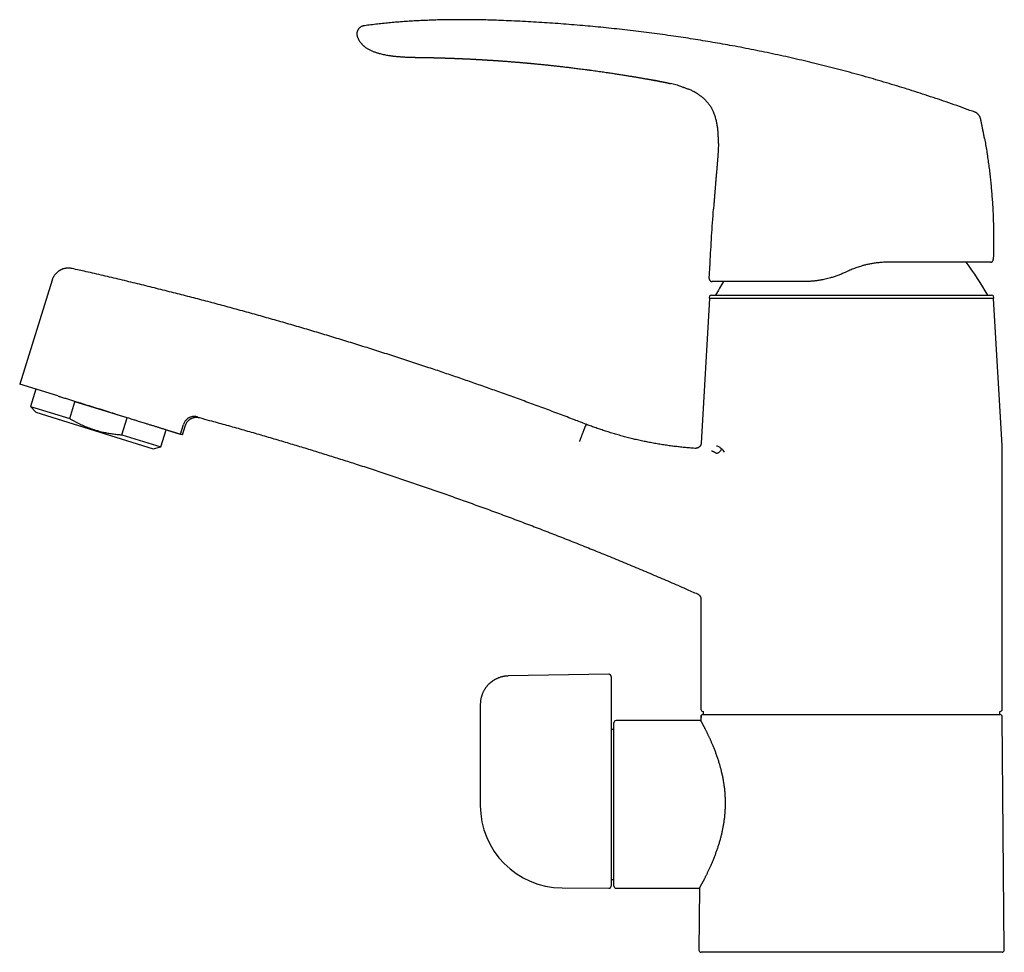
# Model space of a CAD drawing. Header units: millimetres. Extents: x 8 to 858, y 12 to 782.
# Tile 3 of 28: x 27 to 200, y 479 to 643. Entities that reach past the tile are written whole.
import ezdxf

# ---------------------------------------------------------------- set-up
doc = ezdxf.new("R2010")
doc.units = ezdxf.units.MM

msp = doc.modelspace()

# ---------------------------------------------------------------- linework, layer by layer
at = {"color": 7, "linetype": 'Continuous', "lineweight": 30}
for p, q in [((86.34, 640.17), (86.33, 640.17)), ((138.4, 632.62), (138.42, 632.62)), ((138.4, 632.62), (138.4, 632.62)), ((139.04, 632.5), (138.45, 632.61)), ((144.49, 631.06), (144.51, 631.05)), ((146.6, 629.89), (146.63, 629.87)), ((148.78, 627.34), (148.8, 627.31)), ((149.81, 621.47), (149.81, 621.47)), ((148.94, 609.92), (148.94, 609.92)), ((198.15, 601.09), (198.15, 601.09)), ((148.19, 597.74), (148.33, 600.41)), ((172.55, 599.02), (172.09, 598.8)), ((32.6, 597.42), (26.92, 579.17)), ((148.25, 594.21), (146.79, 568.81)), ((198.2, 594.21), (148.25, 594.21)), ((148.6, 594.8), (197.85, 594.8)), ((199.69, 568.37), (198.2, 594.21)), ((33.6, 577.09), (26.92, 579.17)), ((29.78, 578.28), (28.83, 575.24)), ((33.64, 577.08), (33.6, 577.09)), ((28.83, 575.24), (29.77, 574.23)), ((28.83, 575.24), (35.71, 573.1)), ((35.71, 573.1), (36.64, 576.07)), ((45.79, 573.22), (36.64, 576.07)), ((29.77, 574.23), (50.4, 567.8)), ((44.87, 570.25), (45.79, 573.22)), ((55.18, 570.37), (55.71, 572.08)), ((55.56, 570.25), (56.09, 571.94)), ((126.42, 571.74), (126.42, 571.75)), ((44.87, 570.25), (51.75, 568.11)), ((51.75, 568.11), (52.69, 571.14)), ((55.56, 570.25), (55.18, 570.37)), ((50.4, 567.8), (51.75, 568.11)), ((199.73, 522), (199.73, 567.22)), ((146.73, 541.35), (146.73, 522)), ((130.52, 528.14), (112.84, 527.84)), ((130.93, 527.74), (130.93, 525.72)), ((130.93, 525.72), (130.93, 521.36)), ((107.93, 522.84), (107.93, 512.47)), ((147.12, 521.6), (147.12, 521.05)), ((199.33, 521.05), (199.33, 521.6)), ((131.43, 490.9), (131.43, 519.6)), ((146.72, 520), (131.83, 520)), ((146.7, 520.75), (146.72, 520.65)), ((146.72, 520.65), (146.72, 520)), ((147.31, 521.05), (199.33, 521.05)), ((200.09, 479.65), (199.73, 520.65)), ((130.93, 519.07), (130.93, 490.9)), ((131.43, 518.45), (130.93, 518.45)), ((107.93, 505.26), (107.93, 505.07)), ((130.93, 492.05), (131.43, 492.05)), ((122.3, 490.57), (122.3, 490.57)), ((122.34, 490.57), (130.52, 490.5)), ((131.83, 490.5), (146.46, 490.5)), ((146.46, 490.5), (146.37, 479.65)), ((199.69, 479.25), (146.77, 479.25))]:
    msp.add_line(p, q, dxfattribs=at)
at = {"color": 7, "linetype": 'Continuous', "lineweight": 30, "flags": 128}
msp.add_lwpolyline([(107.93, 512.47), (107.93, 508.43), (107.93, 505.25)], dxfattribs=at)
at = {"color": 7, "linetype": 'Continuous', "lineweight": 30}
for centre, radius, start, end in [((153.59, 570.3), 50, 29.3337, 37.3032), ((192.86, 570.3), 50, 147.4423, 150.6663), ((148.6, 594.4), 0.4, 90, 207.8268), ((197.85, 594.4), 0.4, 332.1732, 90), ((179.73, 567.22), 20, 0, 3.3019), ((147.13, 522), 0.4, 180, 269.5022), ((199.33, 522), 0.4, 270.4978, 0), ((131.83, 519.6), 0.4, 90, 180), ((199.33, 520.65), 0.4, 0.5, 90), ((122.43, 505.07), 14.5, 180, 269.5), ((130.53, 490.9), 0.4, 269.5, 0), ((131.83, 490.9), 0.4, 180, 270), ((146.77, 479.65), 0.4, 179.5, 270), ((199.69, 479.65), 0.4, 270, 0.5)]:
    msp.add_arc(centre, radius, start, end, dxfattribs=at)
for points, knots in [([(194.96, 626.97), (194.34, 627.19), (193.12, 627.64), (191.27, 628.3), (189.42, 628.94), (187.58, 629.56), (185.74, 630.17), (183.91, 630.76), (182.09, 631.33), (180.27, 631.88), (178.44, 632.43), (176.59, 632.96), (174.73, 633.49), (172.86, 634), (171, 634.49), (169.13, 634.97), (167.26, 635.44), (165.39, 635.89), (163.52, 636.33), (161.65, 636.75), (159.78, 637.16), (157.9, 637.55), (156.02, 637.94), (154.14, 638.3), (152.31, 638.65), (150.54, 638.97), (148.81, 639.27), (147.08, 639.56), (145.35, 639.84), (143.62, 640.11), (141.83, 640.37), (139.99, 640.63), (138.1, 640.89), (136.21, 641.13), (134.31, 641.36), (132.43, 641.57), (130.55, 641.77), (128.68, 641.96), (126.81, 642.13), (124.93, 642.3), (123.03, 642.45), (121.12, 642.59), (119.2, 642.72), (117.29, 642.84), (115.37, 642.95), (113.44, 643.04), (111.66, 643.11), (110.01, 643.17), (108.5, 643.21), (106.99, 643.23), (105.49, 643.25), (104.08, 643.25), (102.79, 643.24), (101.61, 643.22), (100.42, 643.2), (99.24, 643.16), (98.06, 643.11), (96.87, 643.06), (95.69, 642.99), (94.51, 642.91), (93.33, 642.82), (92.16, 642.71), (91, 642.6), (89.85, 642.48), (88.69, 642.34), (87.92, 642.24), (87.54, 642.19)], [0, 0, 0, 0, 0.0179414, 0.0358465, 0.0537166, 0.0715533, 0.089358, 0.1068151, 0.124244, 0.1416461, 0.1590228, 0.1767293, 0.1944121, 0.2120726, 0.2297122, 0.2473322, 0.2649341, 0.2825191, 0.3000886, 0.317644, 0.3351865, 0.3527174, 0.3702381, 0.3877498, 0.4052537, 0.4212932, 0.4373282, 0.4533596, 0.4693884, 0.4854154, 0.5014416, 0.5188867, 0.536333, 0.5537815, 0.5712333, 0.5886895, 0.6058393, 0.6229953, 0.6401585, 0.6573298, 0.6748615, 0.6924045, 0.7099605, 0.72753, 0.7451113, 0.7627019, 0.7802997, 0.7940998, 0.8079014, 0.8217027, 0.8355023, 0.8492988, 0.8601361, 0.8709705, 0.8818016, 0.8926293, 0.9034534, 0.9142739, 0.9250908, 0.9359047, 0.9467162, 0.9575264, 0.9681431, 0.9787604, 0.989379, 1, 1, 1, 1]), ([(87.54, 642.19), (87.51, 642.19), (87.44, 642.18), (87.35, 642.16), (87.25, 642.14), (87.14, 642.1), (87.04, 642.06), (86.94, 642), (86.84, 641.93), (86.74, 641.86), (86.65, 641.78), (86.56, 641.69), (86.49, 641.59), (86.42, 641.49), (86.37, 641.39), (86.32, 641.28), (86.28, 641.17), (86.25, 641.06), (86.23, 640.95), (86.22, 640.84), (86.21, 640.73), (86.22, 640.62), (86.23, 640.51), (86.26, 640.4), (86.29, 640.28), (86.32, 640.21), (86.33, 640.17)], [0, 0, 0, 0, 0.035118, 0.071103, 0.108585, 0.147906, 0.189133, 0.232078, 0.276351, 0.321427, 0.366741, 0.411782, 0.456183, 0.499801, 0.542759, 0.585241, 0.627315, 0.668975, 0.710201, 0.751008, 0.791494, 0.831862, 0.872434, 0.913638, 0.955977, 1, 1, 1, 1]), ([(86.34, 640.17), (86.34, 640.16), (86.36, 640.09), (86.42, 639.98), (86.49, 639.82), (86.57, 639.68), (86.65, 639.54), (86.75, 639.39), (86.85, 639.25), (86.96, 639.12), (87.06, 639), (87.17, 638.89), (87.27, 638.78), (87.38, 638.68), (87.48, 638.59), (87.58, 638.51), (87.7, 638.42), (87.86, 638.31), (88.05, 638.18), (88.26, 638.05), (88.48, 637.94), (88.72, 637.82), (88.96, 637.72), (89.22, 637.62), (89.48, 637.52), (89.75, 637.44), (90.02, 637.35), (90.33, 637.27), (90.67, 637.19), (91.05, 637.11), (91.41, 637.04), (91.71, 636.99), (91.94, 636.95), (92.09, 636.93), (92.25, 636.91), (92.41, 636.88), (92.57, 636.86), (92.74, 636.84), (92.93, 636.82), (93.14, 636.8), (93.38, 636.78), (93.63, 636.76), (93.9, 636.74), (94.18, 636.72), (94.47, 636.7), (94.77, 636.68), (95.08, 636.67), (95.4, 636.66), (95.73, 636.65), (95.96, 636.64), (96.08, 636.64)], [0, 0, 0, 0, 0.0031345, 0.0192575, 0.0348311, 0.0498684, 0.0643769, 0.0810938, 0.0970559, 0.1122606, 0.1267032, 0.1403781, 0.1547754, 0.1681952, 0.1806316, 0.1920802, 0.20259, 0.2231603, 0.2443803, 0.2666803, 0.2897045, 0.3134694, 0.3379818, 0.3632368, 0.3887462, 0.4149071, 0.4409992, 0.4666609, 0.5025227, 0.5375671, 0.5718123, 0.6052679, 0.6200331, 0.6346399, 0.6490881, 0.6633774, 0.6779478, 0.6934984, 0.7100384, 0.7305854, 0.7524781, 0.7757152, 0.8002938, 0.8262106, 0.8534652, 0.8803884, 0.9085026, 0.9378087, 0.9683076, 1, 1, 1, 1]), ([(96.07, 636.64), (96.07, 636.64), (96.07, 636.64), (96.09, 636.64), (96.12, 636.64), (96.16, 636.64), (96.22, 636.64), (96.28, 636.64), (96.36, 636.64), (96.44, 636.63), (96.54, 636.63), (96.65, 636.63), (96.76, 636.63), (96.89, 636.63), (97.03, 636.63), (97.17, 636.63), (97.33, 636.62), (97.5, 636.62), (97.67, 636.62), (97.85, 636.61), (98.04, 636.61), (98.23, 636.61), (98.41, 636.6), (98.53, 636.6), (98.58, 636.6)], [0, 0, 0, 0, 0.046363, 0.092623, 0.138898, 0.185305, 0.231959, 0.278974, 0.325845, 0.372309, 0.418478, 0.464469, 0.5104, 0.556389, 0.601991, 0.647521, 0.693107, 0.738877, 0.784957, 0.831469, 0.876801, 0.922303, 0.968074, 1, 1, 1, 1]), ([(96.07, 636.64), (96.07, 636.64), (96.07, 636.64), (96.07, 636.64), (96.07, 636.64), (96.07, 636.64), (96.07, 636.64), (96.07, 636.64)], [0, 0, 0, 0, 0.09977, 0.218977, 0.338276, 0.904801, 1, 1, 1, 1]), ([(98.57, 636.6), (98.58, 636.6), (98.61, 636.6), (98.65, 636.6), (98.68, 636.6), (98.71, 636.6), (98.73, 636.6), (98.76, 636.6), (98.79, 636.6), (98.83, 636.59), (98.88, 636.59), (98.92, 636.59), (98.97, 636.59), (99.02, 636.59), (99.07, 636.59), (99.12, 636.59), (99.17, 636.59), (99.23, 636.59), (99.29, 636.58), (99.36, 636.58), (99.43, 636.58), (99.5, 636.58), (99.58, 636.58), (99.65, 636.58), (99.73, 636.57), (99.83, 636.57), (99.92, 636.57), (100.01, 636.57), (100.1, 636.56), (100.19, 636.56), (100.28, 636.56), (100.35, 636.56), (100.4, 636.56), (100.44, 636.56), (100.47, 636.55), (100.5, 636.55), (100.54, 636.55), (100.59, 636.55), (100.65, 636.55), (100.73, 636.55), (100.8, 636.54), (100.87, 636.54), (100.93, 636.54), (100.99, 636.54), (101.04, 636.54), (101.08, 636.54), (101.12, 636.54), (101.16, 636.53), (101.2, 636.53), (101.24, 636.53), (101.3, 636.53), (101.38, 636.53), (101.46, 636.52), (101.55, 636.52), (101.65, 636.52), (101.76, 636.51), (101.88, 636.51), (101.99, 636.51), (102.11, 636.5), (102.22, 636.5), (102.33, 636.5), (102.44, 636.49), (102.56, 636.49), (102.68, 636.48), (102.79, 636.48), (102.88, 636.48), (102.96, 636.47), (103.03, 636.47), (103.09, 636.47), (103.15, 636.46), (103.21, 636.46), (103.26, 636.46), (103.31, 636.46), (103.37, 636.46), (103.43, 636.45), (103.49, 636.45), (103.54, 636.45), (103.59, 636.45), (103.64, 636.45), (103.68, 636.44), (103.73, 636.44), (103.78, 636.44), (103.84, 636.44), (103.91, 636.44), (104, 636.43), (104.11, 636.43), (104.22, 636.42), (104.33, 636.42), (104.44, 636.41), (104.53, 636.41), (104.61, 636.41), (104.69, 636.4), (104.77, 636.4), (104.86, 636.39), (104.98, 636.39), (105.11, 636.38), (105.27, 636.38), (105.44, 636.37), (105.6, 636.36), (105.75, 636.35), (105.91, 636.35), (106.09, 636.34), (106.28, 636.33), (106.48, 636.32), (106.69, 636.31), (106.89, 636.3), (107.09, 636.28), (107.3, 636.27), (107.46, 636.26), (107.58, 636.26), (107.66, 636.25), (107.73, 636.25), (107.8, 636.24), (107.88, 636.24), (107.97, 636.24), (108.06, 636.23), (108.15, 636.23), (108.24, 636.22), (108.33, 636.21), (108.39, 636.21), (108.43, 636.21), (108.46, 636.21), (108.5, 636.2), (108.55, 636.2), (108.61, 636.2), (108.68, 636.19), (108.73, 636.19), (108.76, 636.19)], [0, 0, 0, 0, 0.005456, 0.009821, 0.013318, 0.016437, 0.019226, 0.021931, 0.024638, 0.029982, 0.035592, 0.041004, 0.045263, 0.050309, 0.056937, 0.061935, 0.067417, 0.072988, 0.079685, 0.088396, 0.094495, 0.103154, 0.11002, 0.118335, 0.125168, 0.135292, 0.146398, 0.153966, 0.163008, 0.171242, 0.181275, 0.189449, 0.192853, 0.196153, 0.199349, 0.202465, 0.206216, 0.21093, 0.216564, 0.224492, 0.231951, 0.238537, 0.244245, 0.250259, 0.254882, 0.258606, 0.262202, 0.265841, 0.269551, 0.274096, 0.279978, 0.286908, 0.294888, 0.303922, 0.314013, 0.324105, 0.335074, 0.346807, 0.358255, 0.369164, 0.379531, 0.389354, 0.40197, 0.413552, 0.424098, 0.433607, 0.440492, 0.446949, 0.453022, 0.458711, 0.464278, 0.468726, 0.473963, 0.479922, 0.485726, 0.491099, 0.496042, 0.50124, 0.505654, 0.509582, 0.513989, 0.51895, 0.524465, 0.530554, 0.540033, 0.55081, 0.56239, 0.572984, 0.582771, 0.591569, 0.599417, 0.606639, 0.614676, 0.623547, 0.633062, 0.648003, 0.662678, 0.679561, 0.695096, 0.709461, 0.724671, 0.741484, 0.759825, 0.781127, 0.799233, 0.81904, 0.839757, 0.858107, 0.879275, 0.886732, 0.893919, 0.900881, 0.907693, 0.915232, 0.923846, 0.932635, 0.941232, 0.950683, 0.959289, 0.966554, 0.968679, 0.971243, 0.97487, 0.97956, 0.985312, 0.992125, 1, 1, 1, 1]), ([(108.76, 636.19), (108.8, 636.19), (108.89, 636.18), (109.02, 636.17), (109.33, 636.15), (109.7, 636.13), (110.06, 636.11), (110.21, 636.1), (110.27, 636.09), (110.29, 636.09), (110.31, 636.09), (110.33, 636.09), (110.37, 636.09), (110.43, 636.08), (110.53, 636.08), (110.65, 636.07), (110.78, 636.06), (110.92, 636.05), (111.08, 636.04), (111.26, 636.03), (111.45, 636.01), (111.65, 636), (111.87, 635.98), (112.1, 635.96), (112.35, 635.95), (112.61, 635.93), (112.87, 635.91), (113.06, 635.89), (113.16, 635.88), (113.18, 635.88), (113.2, 635.88), (113.21, 635.88), (113.23, 635.88), (113.3, 635.87), (113.43, 635.86), (113.6, 635.85), (113.8, 635.83), (114.01, 635.82), (114.24, 635.8), (114.49, 635.78), (114.74, 635.75), (115.01, 635.73), (115.25, 635.71), (115.47, 635.69), (115.66, 635.68), (115.81, 635.66), (115.89, 635.65), (115.93, 635.65), (115.94, 635.65), (115.95, 635.65), (115.96, 635.65), (115.97, 635.65), (115.99, 635.65), (116.04, 635.64), (116.1, 635.64), (116.18, 635.63), (116.26, 635.62), (116.37, 635.61), (116.48, 635.6), (116.61, 635.59), (116.76, 635.58), (116.91, 635.56), (117.08, 635.55), (117.26, 635.53), (117.46, 635.51), (117.67, 635.49), (117.9, 635.47), (118.15, 635.44), (118.41, 635.42), (118.68, 635.39), (118.97, 635.36), (119.27, 635.33), (119.57, 635.3), (119.88, 635.27), (120.21, 635.23), (120.55, 635.2), (120.9, 635.16), (121.26, 635.12), (121.62, 635.08), (121.99, 635.04), (122.36, 634.99), (122.75, 634.95), (123.15, 634.9), (123.57, 634.85), (123.99, 634.8), (124.42, 634.75), (124.87, 634.69), (125.34, 634.63), (125.84, 634.57), (126.25, 634.51), (126.54, 634.48), (126.71, 634.45), (126.88, 634.43), (127.05, 634.41), (127.35, 634.37), (127.77, 634.31), (128.31, 634.24), (128.84, 634.16), (129.35, 634.09), (129.84, 634.02), (130.32, 633.95), (130.77, 633.88), (131.2, 633.82), (131.61, 633.75), (132.02, 633.69), (132.41, 633.63), (132.79, 633.57), (133.16, 633.51), (133.51, 633.46), (133.85, 633.4), (134.18, 633.35), (134.49, 633.29), (134.79, 633.25), (135.08, 633.2), (135.36, 633.15), (135.61, 633.11), (135.86, 633.07), (136.09, 633.03), (136.31, 632.99), (136.52, 632.95), (136.73, 632.92), (136.94, 632.88), (137.15, 632.84), (137.34, 632.81), (137.51, 632.78), (137.66, 632.75), (137.79, 632.73), (137.91, 632.71), (138.02, 632.69), (138.11, 632.67), (138.18, 632.66), (138.24, 632.65), (138.3, 632.64), (138.34, 632.63), (138.37, 632.62), (138.39, 632.62), (138.4, 632.62)], [0, 0, 0, 0, 0.004785, 0.009064, 0.013211, 0.035781, 0.045711, 0.050081, 0.050768, 0.051454, 0.052141, 0.052827, 0.053233, 0.05607, 0.059412, 0.063259, 0.067611, 0.072468, 0.077829, 0.083696, 0.090068, 0.096944, 0.104326, 0.112067, 0.120295, 0.12901, 0.138213, 0.146852, 0.14789, 0.148439, 0.148991, 0.149545, 0.150102, 0.150662, 0.156834, 0.162613, 0.168646, 0.176157, 0.184028, 0.192258, 0.200847, 0.209795, 0.219101, 0.22544, 0.231936, 0.237781, 0.240392, 0.240735, 0.241079, 0.241424, 0.241768, 0.242113, 0.242459, 0.24424, 0.246415, 0.248985, 0.251949, 0.255308, 0.259258, 0.263644, 0.268464, 0.273718, 0.279408, 0.285532, 0.292091, 0.299085, 0.306878, 0.315148, 0.323895, 0.33312, 0.342821, 0.353, 0.363115, 0.373661, 0.384637, 0.396045, 0.407883, 0.420153, 0.432115, 0.444461, 0.45719, 0.470302, 0.483797, 0.497675, 0.511936, 0.52658, 0.541608, 0.557018, 0.574411, 0.592268, 0.597976, 0.60373, 0.60953, 0.615375, 0.621266, 0.639932, 0.658127, 0.675852, 0.693106, 0.709889, 0.726202, 0.741152, 0.755683, 0.769796, 0.783491, 0.796768, 0.809626, 0.822065, 0.834087, 0.84569, 0.856874, 0.867452, 0.877626, 0.887397, 0.896764, 0.905414, 0.913688, 0.921587, 0.929111, 0.93626, 0.943034, 0.950536, 0.957517, 0.963976, 0.969915, 0.974861, 0.979377, 0.983462, 0.987117, 0.990341, 0.992698, 0.994757, 0.996516, 0.997976, 0.999138, 1, 1, 1, 1]), ([(138.4, 632.62), (138.42, 632.62), (138.47, 632.61), (138.55, 632.59), (138.63, 632.58), (138.72, 632.56), (138.81, 632.54), (138.91, 632.53), (139.03, 632.5), (139.16, 632.48), (139.28, 632.46), (139.41, 632.43), (139.52, 632.41), (139.62, 632.39), (139.7, 632.38), (139.76, 632.37), (139.81, 632.36), (139.86, 632.35), (139.89, 632.34), (139.92, 632.33), (139.94, 632.33), (139.96, 632.33), (139.98, 632.32), (139.98, 632.32), (139.99, 632.32), (139.98, 632.32), (139.97, 632.32), (139.96, 632.33), (139.96, 632.33), (139.95, 632.33), (139.96, 632.33), (139.97, 632.32), (140, 632.32), (140.03, 632.31), (140.07, 632.3), (140.12, 632.29), (140.17, 632.29), (140.21, 632.28), (140.25, 632.27), (140.3, 632.26), (140.34, 632.25), (140.39, 632.24), (140.43, 632.23), (140.48, 632.22), (140.52, 632.21), (140.56, 632.2), (140.6, 632.19), (140.65, 632.19), (140.69, 632.18), (140.73, 632.17), (140.77, 632.16), (140.81, 632.15), (140.85, 632.14), (140.89, 632.13), (140.94, 632.12), (141, 632.11), (141.07, 632.09), (141.15, 632.07), (141.22, 632.06), (141.3, 632.04), (141.35, 632.03), (141.37, 632.02)], [0, 0, 0, 0, 0.016013, 0.033077, 0.051413, 0.070953, 0.091558, 0.113025, 0.140668, 0.168731, 0.196727, 0.224201, 0.250756, 0.276077, 0.292179, 0.307638, 0.322496, 0.333308, 0.343914, 0.354413, 0.36493, 0.375616, 0.386638, 0.398171, 0.410351, 0.427479, 0.445244, 0.463121, 0.480566, 0.4971, 0.512423, 0.52315, 0.533484, 0.543939, 0.555182, 0.567177, 0.579297, 0.591282, 0.60325, 0.61935, 0.635755, 0.652535, 0.678393, 0.704892, 0.73168, 0.758337, 0.784438, 0.809617, 0.825772, 0.8414, 0.856552, 0.867687, 0.878727, 0.889802, 0.901077, 0.916674, 0.932956, 0.949735, 0.966707, 0.98353, 1, 1, 1, 1]), ([(143.18, 631.53), (143.06, 631.57), (142.78, 631.66), (142.34, 631.78), (141.85, 631.91), (141.52, 631.99), (141.35, 632.03)], [0, 0, 0, 0, 0.197193, 0.465065, 0.733023, 1, 1, 1, 1]), ([(143.13, 631.55), (143.2, 631.53), (143.33, 631.48), (143.54, 631.41), (143.75, 631.34), (143.97, 631.26), (144.22, 631.17), (144.41, 631.09), (144.51, 631.05), (144.51, 631.05)], [0, 0, 0, 0, 0.1470838, 0.2943108, 0.4417754, 0.589565, 0.7870098, 0.984517, 1, 1, 1, 1]), ([(146.6, 629.89), (146.52, 629.95), (146.36, 630.07), (146.1, 630.23), (145.83, 630.4), (145.55, 630.55), (145.27, 630.7), (144.99, 630.84), (144.69, 630.97), (144.49, 631.06), (144.38, 631.1)], [0, 0, 0, 0, 0.112884, 0.238271, 0.363671, 0.489095, 0.614526, 0.739938, 0.865345, 1, 1, 1, 1]), ([(146.6, 629.89), (146.61, 629.88), (146.71, 629.82), (146.88, 629.68), (147.12, 629.48), (147.35, 629.28), (147.57, 629.06), (147.78, 628.83), (147.98, 628.6), (148.16, 628.35), (148.34, 628.1), (148.5, 627.85), (148.65, 627.59), (148.75, 627.41), (148.79, 627.32), (148.8, 627.31)], [0, 0, 0, 0, 0.0137092, 0.1035265, 0.1933593, 0.2831902, 0.3730196, 0.4628621, 0.552714, 0.6425633, 0.7324012, 0.8222215, 0.9060454, 0.9898789, 1, 1, 1, 1]), ([(149.81, 621.47), (149.81, 621.61), (149.81, 621.89), (149.81, 622.31), (149.79, 622.73), (149.77, 623.16), (149.74, 623.58), (149.71, 623.97), (149.66, 624.33), (149.61, 624.66), (149.55, 624.99), (149.49, 625.31), (149.41, 625.63), (149.32, 625.95), (149.23, 626.26), (149.12, 626.57), (149, 626.87), (148.88, 627.15), (148.79, 627.32), (148.75, 627.4)], [0, 0, 0, 0, 0.069431, 0.138862, 0.208303, 0.277749, 0.347193, 0.416641, 0.471211, 0.525775, 0.580335, 0.634898, 0.689471, 0.744039, 0.79718, 0.850318, 0.903468, 0.956622, 1, 1, 1, 1]), ([(195.9, 625.88), (195.9, 625.9), (195.89, 625.95), (195.87, 626.02), (195.84, 626.09), (195.8, 626.17), (195.75, 626.26), (195.69, 626.35), (195.62, 626.44), (195.55, 626.53), (195.48, 626.61), (195.39, 626.69), (195.31, 626.76), (195.23, 626.82), (195.16, 626.88), (195.09, 626.92), (195.02, 626.95), (194.98, 626.96), (194.96, 626.97)], [0, 0, 0, 0, 0.0426219, 0.0897736, 0.144028, 0.2059217, 0.2744248, 0.3475708, 0.4231573, 0.499461, 0.5757953, 0.6514964, 0.7248495, 0.7936276, 0.8558118, 0.9102967, 0.9575311, 1, 1, 1, 1]), ([(196.62, 622.33), (196.62, 622.33), (196.62, 622.34), (196.61, 622.35), (196.61, 622.37), (196.6, 622.4), (196.59, 622.45), (196.58, 622.51), (196.57, 622.58), (196.55, 622.67), (196.53, 622.77), (196.51, 622.88), (196.49, 623.01), (196.46, 623.14), (196.44, 623.29), (196.41, 623.45), (196.37, 623.61), (196.34, 623.79), (196.3, 623.98), (196.26, 624.18), (196.22, 624.39), (196.17, 624.62), (196.12, 624.88), (196.06, 625.15), (196, 625.44), (195.95, 625.68), (195.92, 625.83), (195.9, 625.88)], [0, 0, 0, 0, 0.009471, 0.019195, 0.029535, 0.040794, 0.057629, 0.076916, 0.098924, 0.123832, 0.151765, 0.182811, 0.217033, 0.254478, 0.295185, 0.337357, 0.382579, 0.430869, 0.482238, 0.536698, 0.594258, 0.654927, 0.725259, 0.799367, 0.877257, 0.958936, 1, 1, 1, 1]), ([(195.91, 625.88), (195.91, 625.88), (195.91, 625.88), (195.9, 625.88), (195.9, 625.88)], [0, 0, 0, 0, 0.777087, 1, 1, 1, 1]), ([(196.62, 622.33), (196.68, 621.99), (196.81, 621.27), (196.99, 620.16), (197.16, 619.03), (197.31, 617.92), (197.46, 616.83), (197.58, 615.74), (197.7, 614.65), (197.81, 613.54), (197.9, 612.4), (197.99, 611.24), (198.06, 610.07), (198.12, 608.91), (198.16, 607.75), (198.19, 606.6), (198.21, 605.48), (198.21, 604.38), (198.21, 603.29), (198.19, 602.19), (198.16, 601.46), (198.15, 601.09)], [0, 0, 0, 0, 0.048624, 0.103211, 0.157798, 0.209266, 0.260734, 0.312202, 0.36367, 0.415137, 0.469725, 0.524312, 0.578899, 0.633486, 0.688073, 0.74266, 0.794128, 0.845596, 0.897064, 0.948532, 1, 1, 1, 1]), ([(149.8, 621.47), (149.8, 621.36), (149.8, 621.14), (149.79, 620.81), (149.77, 620.46), (149.76, 620.13), (149.74, 619.81), (149.72, 619.5), (149.7, 619.21), (149.68, 618.95), (149.66, 618.7), (149.64, 618.47), (149.62, 618.25), (149.61, 618.03), (149.59, 617.82), (149.57, 617.62), (149.55, 617.42), (149.54, 617.24), (149.52, 617.07), (149.51, 616.91), (149.5, 616.77), (149.49, 616.64), (149.48, 616.53), (149.47, 616.43), (149.46, 616.34), (149.45, 616.27), (149.45, 616.21), (149.45, 616.17), (149.44, 616.14), (149.44, 616.12), (149.44, 616.09), (149.43, 616.05), (149.43, 616), (149.43, 615.94), (149.42, 615.87), (149.41, 615.79), (149.4, 615.69), (149.39, 615.57), (149.38, 615.45), (149.37, 615.31), (149.36, 615.15), (149.34, 614.99), (149.33, 614.81), (149.31, 614.62), (149.29, 614.42), (149.28, 614.2), (149.26, 613.97), (149.24, 613.73), (149.22, 613.48), (149.2, 613.21), (149.17, 612.94), (149.15, 612.65), (149.13, 612.35), (149.1, 612.03), (149.08, 611.7), (149.05, 611.35), (149.02, 611), (149, 610.63), (148.97, 610.27), (148.95, 610.03), (148.94, 609.92)], [0, 0, 0, 0, 0.026074, 0.057301, 0.087352, 0.116233, 0.143948, 0.170498, 0.195884, 0.218134, 0.239406, 0.259703, 0.279022, 0.297366, 0.314732, 0.333281, 0.35057, 0.366596, 0.381362, 0.394867, 0.40711, 0.41811, 0.427952, 0.436647, 0.444196, 0.450598, 0.455854, 0.458741, 0.461111, 0.463073, 0.465664, 0.469138, 0.473411, 0.478536, 0.484513, 0.491343, 0.500139, 0.510035, 0.521032, 0.533129, 0.546327, 0.560626, 0.576025, 0.592525, 0.610189, 0.628961, 0.648842, 0.669831, 0.691928, 0.714709, 0.73856, 0.763479, 0.789467, 0.817088, 0.845822, 0.875669, 0.906629, 0.938702, 0.971889, 1, 1, 1, 1]), ([(148.33, 600.41), (148.38, 601.2), (148.47, 602.79), (148.61, 605.17), (148.77, 607.55), (148.89, 609.13), (148.94, 609.92)], [0, 0, 0, 0, 0.25, 0.5, 0.75, 1, 1, 1, 1]), ([(36.13, 599.49), (36.07, 599.5), (35.96, 599.53), (35.79, 599.55), (35.63, 599.56), (35.47, 599.57), (35.32, 599.56), (35.17, 599.55), (35.03, 599.53), (34.9, 599.51), (34.77, 599.48), (34.65, 599.45), (34.53, 599.41), (34.43, 599.38), (34.34, 599.34), (34.25, 599.31), (34.17, 599.26), (34.07, 599.22), (33.97, 599.16), (33.86, 599.09), (33.74, 599.01), (33.62, 598.92), (33.49, 598.82), (33.37, 598.7), (33.25, 598.58), (33.14, 598.45), (33.03, 598.31), (32.93, 598.16), (32.84, 598), (32.75, 597.83), (32.67, 597.65), (32.63, 597.52), (32.61, 597.46)], [0, 0, 0, 0, 0.039052, 0.077102, 0.114006, 0.14963, 0.183851, 0.216561, 0.247663, 0.277072, 0.307913, 0.336459, 0.362642, 0.38641, 0.408677, 0.428583, 0.450184, 0.473937, 0.50036, 0.529435, 0.561131, 0.595399, 0.632171, 0.671356, 0.707534, 0.745375, 0.784769, 0.825588, 0.867686, 0.910904, 0.95507, 1, 1, 1, 1]), ([(126.55, 572.09), (125.87, 572.36), (124.31, 572.96), (121.87, 573.88), (119.25, 574.87), (116.62, 575.84), (113.99, 576.8), (111.4, 577.73), (108.86, 578.63), (106.37, 579.5), (103.87, 580.36), (101.37, 581.22), (98.77, 582.09), (96.07, 582.99), (93.27, 583.9), (90.46, 584.8), (87.65, 585.69), (84.83, 586.57), (82.01, 587.43), (79.19, 588.28), (76.36, 589.12), (73.53, 589.94), (70.69, 590.75), (67.85, 591.54), (65.01, 592.33), (62.17, 593.1), (59.32, 593.86), (56.46, 594.6), (53.56, 595.34), (50.61, 596.08), (47.61, 596.82), (44.61, 597.54), (41.6, 598.25), (38.78, 598.9), (36.96, 599.3), (36.15, 599.49)], [0, 0, 0, 0, 0.0233772, 0.0530112, 0.0826451, 0.1122791, 0.141913, 0.1715469, 0.1994875, 0.2274281, 0.2553687, 0.2833092, 0.3112498, 0.3424335, 0.3736172, 0.4048008, 0.4359845, 0.4671682, 0.4983519, 0.5295355, 0.5607192, 0.5919029, 0.6230865, 0.6542702, 0.6854539, 0.7166376, 0.7478212, 0.7790049, 0.8101886, 0.8428572, 0.8755258, 0.9081944, 0.940863, 0.9735316, 1, 1, 1, 1]), ([(179.73, 600.61), (179.58, 600.61), (179.28, 600.6), (178.82, 600.59), (178.4, 600.56), (178.03, 600.52), (177.71, 600.49), (177.38, 600.45), (177.05, 600.4), (176.73, 600.34), (176.4, 600.28), (176.08, 600.21), (175.76, 600.14), (175.47, 600.07), (175.21, 600), (174.92, 599.91), (174.57, 599.81), (174.15, 599.67), (173.75, 599.52), (173.34, 599.36), (172.94, 599.2), (172.68, 599.08), (172.55, 599.02)], [0, 0, 0, 0, 0.061725, 0.125274, 0.188823, 0.233161, 0.277506, 0.321845, 0.366745, 0.411651, 0.45655, 0.500386, 0.544228, 0.588064, 0.620324, 0.652585, 0.710354, 0.768137, 0.825906, 0.883933, 0.941973, 1, 1, 1, 1]), ([(197.65, 600.6), (197.65, 600.6), (197.65, 600.6), (197.63, 600.6), (197.59, 600.6), (197.54, 600.6), (197.48, 600.6), (197.4, 600.6), (197.31, 600.6), (197.2, 600.6), (197.08, 600.6), (196.96, 600.6), (196.83, 600.6), (196.69, 600.6), (196.55, 600.6), (196.39, 600.6), (196.21, 600.6), (196.02, 600.6), (195.81, 600.6), (195.58, 600.6), (195.33, 600.6), (195.06, 600.61), (194.78, 600.61), (194.49, 600.61), (194.19, 600.61), (193.88, 600.61), (193.57, 600.61), (193.27, 600.61), (192.97, 600.61), (192.66, 600.61), (192.34, 600.61), (192, 600.61), (191.63, 600.61), (191.24, 600.61), (190.83, 600.61), (190.42, 600.61), (190.02, 600.61), (189.63, 600.61), (189.25, 600.61), (188.87, 600.61), (188.45, 600.61), (188, 600.61), (187.51, 600.61), (187.01, 600.61), (186.5, 600.61), (185.99, 600.61), (185.5, 600.61), (185.01, 600.61), (184.51, 600.61), (184, 600.61), (183.49, 600.61), (182.97, 600.61), (182.44, 600.61), (181.91, 600.61), (181.38, 600.61), (180.83, 600.61), (180.28, 600.61), (179.91, 600.61), (179.73, 600.61)], [0, 0, 0, 0, 0.018391, 0.036785, 0.055176, 0.074553, 0.093935, 0.113318, 0.132694, 0.151435, 0.170177, 0.188917, 0.205062, 0.221213, 0.237365, 0.253515, 0.26966, 0.287832, 0.306007, 0.324179, 0.343334, 0.362496, 0.381657, 0.400812, 0.419376, 0.437944, 0.456508, 0.472553, 0.488603, 0.504656, 0.520706, 0.536751, 0.555106, 0.57347, 0.591837, 0.610201, 0.628556, 0.644139, 0.659726, 0.675312, 0.690896, 0.709939, 0.728992, 0.748048, 0.767101, 0.786145, 0.803719, 0.821295, 0.838869, 0.856682, 0.874503, 0.89233, 0.910156, 0.927978, 0.945791, 0.96386, 0.981931, 1, 1, 1, 1]), ([(172.09, 598.8), (171.98, 598.75), (171.77, 598.66), (171.45, 598.52), (171.13, 598.39), (170.81, 598.27), (170.48, 598.15), (170.15, 598.04), (169.82, 597.93), (169.46, 597.83), (169.05, 597.72), (168.6, 597.61), (168.22, 597.53), (167.92, 597.48), (167.68, 597.44), (167.45, 597.4), (167.22, 597.37), (166.98, 597.34), (166.75, 597.31), (166.51, 597.28), (166.28, 597.26), (166.04, 597.25), (165.81, 597.23), (165.58, 597.22), (165.28, 597.21), (165.05, 597.21), (164.9, 597.21)], [0, 0, 0, 0, 0.0457288, 0.0914575, 0.1372898, 0.1831221, 0.229075, 0.2750279, 0.3210913, 0.3671547, 0.4278725, 0.4897516, 0.5516998, 0.5836797, 0.6156595, 0.6476773, 0.6796951, 0.712037, 0.744379, 0.7767592, 0.8091394, 0.8410419, 0.8729445, 0.9048823, 0.9368201, 1, 1, 1, 1]), ([(164.9, 597.21), (164.74, 597.21), (164.41, 597.21), (163.92, 597.21), (163.44, 597.21), (162.97, 597.21), (162.49, 597.21), (162.02, 597.21), (161.56, 597.21), (161.1, 597.21), (160.67, 597.21), (160.27, 597.21), (159.86, 597.21), (159.43, 597.21), (158.98, 597.21), (158.53, 597.21), (158.07, 597.21), (157.6, 597.21), (157.12, 597.21), (156.66, 597.21), (156.22, 597.21), (155.81, 597.21), (155.41, 597.21), (155.02, 597.21), (154.65, 597.21), (154.32, 597.21), (154.03, 597.21), (153.76, 597.21), (153.46, 597.21), (153.14, 597.21), (152.83, 597.21), (152.54, 597.21), (152.26, 597.21), (151.98, 597.21), (151.72, 597.21), (151.46, 597.21), (151.21, 597.21), (150.95, 597.21), (150.7, 597.21), (150.45, 597.21), (150.23, 597.21), (150.03, 597.21), (149.85, 597.21), (149.69, 597.21), (149.54, 597.21), (149.4, 597.21), (149.28, 597.21), (149.16, 597.21), (149.06, 597.21), (148.97, 597.21), (148.89, 597.21), (148.83, 597.21), (148.78, 597.21), (148.74, 597.21), (148.71, 597.21), (148.69, 597.21), (148.69, 597.21), (148.69, 597.21)], [0, 0, 0, 0, 0.017553, 0.035111, 0.052672, 0.070231, 0.087784, 0.105465, 0.12315, 0.140834, 0.158515, 0.173313, 0.18811, 0.206792, 0.225478, 0.244164, 0.262846, 0.284045, 0.305247, 0.326446, 0.345979, 0.365514, 0.385046, 0.403919, 0.422795, 0.441668, 0.455201, 0.468734, 0.486978, 0.505223, 0.523466, 0.541434, 0.559411, 0.577391, 0.595371, 0.613347, 0.631315, 0.652103, 0.6729, 0.693701, 0.714498, 0.735286, 0.753387, 0.77149, 0.789591, 0.807428, 0.825273, 0.843123, 0.860972, 0.878817, 0.896653, 0.91387, 0.931097, 0.948327, 0.965557, 0.982783, 1, 1, 1, 1]), ([(33.66, 577.07), (33.74, 577.05), (33.88, 577), (34.14, 576.92), (34.44, 576.83), (34.78, 576.72), (35.12, 576.62), (35.48, 576.51), (35.83, 576.4), (36.2, 576.28), (36.56, 576.17), (36.89, 576.07), (37.18, 575.98), (37.46, 575.89), (37.76, 575.8), (38.08, 575.7), (38.41, 575.59), (38.75, 575.49), (39.09, 575.38), (39.44, 575.27), (39.78, 575.17), (40.12, 575.06), (40.46, 574.95), (40.81, 574.85), (41.17, 574.74), (41.53, 574.62), (41.89, 574.51), (42.25, 574.4), (42.58, 574.29), (42.91, 574.19), (43.25, 574.08), (43.62, 573.97), (44.01, 573.85), (44.4, 573.73), (44.78, 573.61), (45.18, 573.48), (45.6, 573.35), (46.03, 573.22), (46.46, 573.09), (46.84, 572.97), (47.18, 572.86), (47.48, 572.77), (47.82, 572.66), (48.19, 572.55), (48.6, 572.42), (48.96, 572.31), (49.28, 572.21), (49.56, 572.12), (49.84, 572.03), (50.12, 571.95), (50.4, 571.86), (50.68, 571.77), (50.95, 571.69), (51.2, 571.61), (51.43, 571.54), (51.68, 571.46), (51.94, 571.38), (52.2, 571.3), (52.46, 571.22), (52.7, 571.14), (52.93, 571.07), (53.15, 571), (53.35, 570.94), (53.55, 570.88), (53.73, 570.82), (53.92, 570.76), (54.12, 570.7), (54.31, 570.64), (54.49, 570.59), (54.65, 570.53), (54.81, 570.49), (54.95, 570.44), (55.07, 570.4), (55.15, 570.38), (55.18, 570.37)], [0, 0, 0, 0, 0.009376, 0.018752, 0.032919, 0.04709, 0.061262, 0.075429, 0.089759, 0.104095, 0.118431, 0.132761, 0.142393, 0.152024, 0.164236, 0.17645, 0.188662, 0.201532, 0.214405, 0.227278, 0.240147, 0.252601, 0.265057, 0.277511, 0.290933, 0.30436, 0.317787, 0.33121, 0.343195, 0.355181, 0.367166, 0.381693, 0.396228, 0.410766, 0.425301, 0.439828, 0.456567, 0.473314, 0.490062, 0.506801, 0.519032, 0.531264, 0.543495, 0.560678, 0.577865, 0.595048, 0.607511, 0.619975, 0.632437, 0.645854, 0.659276, 0.672698, 0.686116, 0.698324, 0.710535, 0.722744, 0.737554, 0.752374, 0.767197, 0.782016, 0.796827, 0.810508, 0.824196, 0.837886, 0.851574, 0.865255, 0.881991, 0.898736, 0.915481, 0.932218, 0.949159, 0.966109, 0.983059, 1, 1, 1, 1]), ([(58.18, 573.4), (58.09, 573.42), (57.91, 573.46), (57.61, 573.48), (57.3, 573.45), (57.03, 573.38), (56.8, 573.3), (56.63, 573.21), (56.45, 573.09), (56.27, 572.96), (56.11, 572.79), (55.95, 572.58), (55.81, 572.35), (55.75, 572.17), (55.71, 572.08)], [0, 0, 0, 0, 0.090482, 0.18425, 0.284586, 0.394746, 0.454629, 0.518167, 0.585849, 0.658072, 0.735104, 0.817513, 0.905678, 1, 1, 1, 1]), ([(56.09, 571.94), (56.1, 571.99), (56.13, 572.08), (56.19, 572.21), (56.26, 572.34), (56.34, 572.47), (56.43, 572.59), (56.53, 572.71), (56.64, 572.82), (56.76, 572.92), (56.89, 573.02), (57.03, 573.1), (57.18, 573.17), (57.33, 573.23), (57.48, 573.28), (57.63, 573.32), (57.79, 573.34), (57.94, 573.35), (58.09, 573.35), (58.24, 573.33), (58.38, 573.31), (58.47, 573.29), (58.52, 573.28)], [0, 0, 0, 0, 0.04587, 0.092943, 0.141139, 0.190362, 0.240501, 0.291429, 0.343007, 0.395082, 0.447493, 0.500073, 0.552651, 0.605056, 0.657122, 0.708687, 0.7596, 0.809721, 0.858924, 0.9071, 0.954151, 1, 1, 1, 1]), ([(58.52, 573.28), (59.11, 573.11), (60.6, 572.71), (62.98, 572.05), (65.65, 571.3), (68.31, 570.54), (70.98, 569.76), (73.58, 568.99), (76.14, 568.22), (78.64, 567.46), (81.14, 566.68), (83.63, 565.9), (86.22, 565.07), (88.89, 564.2), (91.67, 563.29), (94.43, 562.36), (97.19, 561.42), (99.95, 560.47), (102.7, 559.5), (105.45, 558.52), (108.2, 557.53), (110.94, 556.53), (113.67, 555.51), (116.4, 554.48), (119.12, 553.43), (121.84, 552.38), (124.56, 551.31), (127.27, 550.22), (130.02, 549.11), (132.8, 547.97), (135.62, 546.79), (138.44, 545.6), (141.25, 544.4), (143.81, 543.29), (145.44, 542.57), (146.13, 542.26)], [0, 0, 0, 0, 0.019957, 0.04976, 0.079564, 0.109367, 0.13917, 0.168973, 0.197074, 0.225174, 0.253274, 0.281374, 0.309474, 0.340836, 0.372198, 0.40356, 0.434922, 0.466283, 0.497645, 0.529007, 0.560369, 0.591731, 0.623093, 0.654454, 0.685816, 0.717178, 0.74854, 0.779902, 0.811264, 0.844119, 0.876974, 0.909829, 0.942684, 0.97554, 1, 1, 1, 1]), ([(35.71, 573.1), (35.8, 573.05), (36.04, 572.91), (36.42, 572.7), (36.86, 572.47), (37.3, 572.25), (37.75, 572.03), (38.21, 571.83), (38.67, 571.64), (39.13, 571.46), (39.6, 571.29), (40.09, 571.13), (40.58, 570.98), (41.08, 570.85), (41.55, 570.74), (41.99, 570.64), (42.39, 570.56), (42.8, 570.49), (43.21, 570.43), (43.63, 570.37), (44.04, 570.32), (44.45, 570.28), (44.73, 570.26), (44.87, 570.25)], [0, 0, 0, 0, 0.032291, 0.083608, 0.134981, 0.186354, 0.237879, 0.289404, 0.340725, 0.392054, 0.443374, 0.49655, 0.549823, 0.603096, 0.656465, 0.69924, 0.742059, 0.784879, 0.827825, 0.870772, 0.913837, 0.956903, 1, 1, 1, 1]), ([(125.38, 569.05), (125.41, 569.11), (125.46, 569.24), (125.53, 569.43), (125.6, 569.61), (125.67, 569.79), (125.74, 569.97), (125.8, 570.15), (125.87, 570.31), (125.93, 570.48), (125.99, 570.63), (126.05, 570.78), (126.1, 570.92), (126.15, 571.05), (126.2, 571.17), (126.24, 571.28), (126.28, 571.38), (126.31, 571.47), (126.34, 571.55), (126.37, 571.61), (126.39, 571.67), (126.41, 571.71), (126.42, 571.74), (126.42, 571.74), (126.42, 571.75)], [0, 0, 0, 0, 0.045632, 0.091419, 0.13726, 0.183047, 0.228679, 0.274311, 0.320098, 0.365939, 0.411726, 0.457358, 0.50299, 0.548777, 0.594618, 0.640405, 0.686037, 0.731669, 0.777456, 0.823297, 0.869085, 0.914716, 0.957358, 1, 1, 1, 1]), ([(126.56, 572.1), (126.56, 572.1), (126.56, 572.1), (126.55, 572.09), (126.54, 572.06), (126.53, 572.03), (126.51, 571.98), (126.49, 571.91), (126.46, 571.84), (126.43, 571.78), (126.42, 571.75)], [0, 0, 0, 0, 0.108857, 0.219604, 0.33035, 0.464276, 0.598208, 0.732142, 0.866075, 1, 1, 1, 1]), ([(145.72, 567.87), (145.53, 567.88), (145.04, 567.92), (144.26, 567.98), (143.37, 568.07), (142.48, 568.17), (141.57, 568.28), (140.66, 568.4), (139.73, 568.55), (138.81, 568.7), (137.88, 568.87), (136.96, 569.05), (136.05, 569.25), (135.13, 569.45), (134.22, 569.68), (133.31, 569.91), (132.41, 570.16), (131.5, 570.42), (130.62, 570.68), (129.76, 570.96), (128.92, 571.24), (128.09, 571.53), (127.3, 571.82), (126.79, 572.01), (126.56, 572.1)], [0, 0, 0, 0, 0.028955, 0.074418, 0.119881, 0.165344, 0.210807, 0.258435, 0.306063, 0.353691, 0.401319, 0.448947, 0.496575, 0.544204, 0.591832, 0.63946, 0.687088, 0.734716, 0.782344, 0.82725, 0.872157, 0.917063, 0.96197, 1, 1, 1, 1]), ([(146.79, 568.81), (146.78, 568.78), (146.78, 568.73), (146.76, 568.65), (146.74, 568.57), (146.71, 568.48), (146.67, 568.4), (146.64, 568.34), (146.6, 568.29), (146.57, 568.24), (146.54, 568.21), (146.5, 568.17), (146.47, 568.13), (146.42, 568.09), (146.36, 568.05), (146.3, 568.01), (146.23, 567.97), (146.15, 567.93), (146.07, 567.91), (145.99, 567.89), (145.9, 567.87), (145.81, 567.87), (145.75, 567.87), (145.72, 567.87)], [0, 0, 0, 0, 0.051319, 0.100951, 0.148535, 0.215358, 0.275941, 0.319438, 0.358222, 0.392099, 0.420939, 0.44987, 0.484086, 0.523557, 0.568201, 0.617864, 0.672304, 0.721078, 0.772666, 0.82675, 0.882955, 0.940859, 1, 1, 1, 1]), ([(149.49, 568.32), (149.56, 568.3), (149.7, 568.27), (149.92, 568.16), (150.14, 568), (150.29, 567.85), (150.36, 567.78)], [0, 0, 0, 0, 0.251352, 0.499881, 0.748472, 1, 1, 1, 1]), ([(149.48, 566.96), (149.44, 566.99), (149.37, 567.05), (149.25, 567.13), (149.14, 567.19), (149.02, 567.25), (148.91, 567.29), (148.8, 567.33), (148.68, 567.36), (148.61, 567.37), (148.57, 567.38)], [0, 0, 0, 0, 0.125054, 0.24999, 0.37496, 0.500028, 0.625072, 0.750058, 0.875027, 1, 1, 1, 1]), ([(150.35, 567.78), (150.33, 567.73), (150.29, 567.64), (150.23, 567.5), (150.13, 567.37), (150.02, 567.25), (149.9, 567.15), (149.76, 567.07), (149.62, 567.01), (149.52, 566.98), (149.48, 566.96)], [0, 0, 0, 0, 0.12516, 0.249398, 0.374132, 0.499752, 0.625517, 0.750617, 0.874975, 1, 1, 1, 1]), ([(150.36, 567.78), (150.36, 567.78), (150.36, 567.78), (150.36, 567.79), (150.37, 567.8), (150.38, 567.8), (150.39, 567.8)], [0, 0, 0, 0, 0.087864, 0.180313, 0.393918, 1, 1, 1, 1]), ([(150.39, 567.8), (150.46, 567.71), (150.61, 567.54), (150.75, 567.33), (150.81, 567.22)], [0, 0, 0, 0, 0.500233, 1, 1, 1, 1]), ([(146.13, 542.26), (146.16, 542.25), (146.21, 542.23), (146.29, 542.18), (146.35, 542.13), (146.4, 542.09), (146.44, 542.05), (146.48, 542.01), (146.51, 541.97), (146.54, 541.94), (146.56, 541.9), (146.6, 541.85), (146.63, 541.79), (146.66, 541.72), (146.69, 541.64), (146.71, 541.55), (146.73, 541.45), (146.73, 541.38), (146.73, 541.35)], [0, 0, 0, 0, 0.07942, 0.15306, 0.220258, 0.280505, 0.333425, 0.378759, 0.41634, 0.451151, 0.493653, 0.544129, 0.602473, 0.668483, 0.741823, 0.822001, 0.908346, 1, 1, 1, 1]), ([(112.84, 527.84), (112.77, 527.83), (112.62, 527.83), (112.41, 527.81), (112.21, 527.78), (112.01, 527.75), (111.83, 527.71), (111.64, 527.66), (111.44, 527.61), (111.25, 527.54), (111.07, 527.47), (110.9, 527.4), (110.73, 527.32), (110.57, 527.24), (110.42, 527.16), (110.28, 527.07), (110.15, 526.99), (110.04, 526.91), (109.94, 526.84), (109.84, 526.77), (109.75, 526.7), (109.66, 526.62), (109.56, 526.53), (109.45, 526.43), (109.33, 526.31), (109.22, 526.19), (109.1, 526.06), (109, 525.93), (108.9, 525.8), (108.81, 525.66), (108.71, 525.52), (108.61, 525.36), (108.52, 525.2), (108.44, 525.03), (108.36, 524.86), (108.28, 524.67), (108.21, 524.47), (108.14, 524.28), (108.09, 524.09), (108.04, 523.89), (108, 523.7), (107.97, 523.49), (107.95, 523.28), (107.93, 523.06), (107.93, 522.91), (107.93, 522.84)], [0, 0, 0, 0, 0.028111, 0.055353, 0.081742, 0.107286, 0.13199, 0.155858, 0.183395, 0.209728, 0.234854, 0.25877, 0.281473, 0.305455, 0.327904, 0.348817, 0.368187, 0.386012, 0.402009, 0.416507, 0.430841, 0.446655, 0.464289, 0.483477, 0.504223, 0.526498, 0.550305, 0.570093, 0.59084, 0.612553, 0.635239, 0.658907, 0.682233, 0.706456, 0.731583, 0.757623, 0.784584, 0.812477, 0.837134, 0.862488, 0.888547, 0.915317, 0.942809, 0.971033, 1, 1, 1, 1]), ([(130.93, 527.74), (130.93, 527.76), (130.93, 527.79), (130.92, 527.83), (130.91, 527.87), (130.89, 527.9), (130.88, 527.94), (130.85, 527.98), (130.83, 528), (130.82, 528.02), (130.79, 528.05), (130.76, 528.07), (130.71, 528.1), (130.66, 528.12), (130.59, 528.14), (130.54, 528.14), (130.52, 528.14)], [0, 0, 0, 0, 0.084441, 0.154041, 0.206534, 0.248534, 0.332193, 0.410315, 0.445412, 0.482285, 0.534042, 0.601289, 0.683346, 0.778823, 0.88544, 1, 1, 1, 1]), ([(130.93, 521.36), (130.93, 521.3), (130.93, 521.18), (130.93, 521), (130.93, 520.82), (130.93, 520.64), (130.93, 520.47), (130.93, 520.3), (130.93, 520.13), (130.93, 519.97), (130.93, 519.83), (130.93, 519.7), (130.93, 519.59), (130.93, 519.49), (130.93, 519.39), (130.93, 519.3), (130.93, 519.23), (130.93, 519.16), (130.93, 519.11), (130.93, 519.08), (130.93, 519.07)], [0, 0, 0, 0, 0.0625716, 0.1252953, 0.1880574, 0.2507614, 0.3133329, 0.3747395, 0.4363704, 0.4980307, 0.5595598, 0.6086471, 0.6579982, 0.7074779, 0.7569205, 0.8061989, 0.8545739, 0.9031149, 0.9516473, 1, 1, 1, 1]), ([(146.46, 490.5), (146.46, 490.5), (146.46, 490.5), (146.46, 490.51), (146.47, 490.52), (146.49, 490.55), (146.51, 490.59), (146.54, 490.64), (146.57, 490.7), (146.61, 490.77), (146.64, 490.83), (146.68, 490.89), (146.71, 490.95), (146.75, 491.03), (146.8, 491.12), (146.86, 491.22), (146.92, 491.34), (146.99, 491.46), (147.06, 491.59), (147.12, 491.72), (147.19, 491.84), (147.25, 491.96), (147.31, 492.07), (147.38, 492.21), (147.46, 492.37), (147.56, 492.56), (147.65, 492.75), (147.75, 492.96), (147.86, 493.17), (147.96, 493.39), (148.07, 493.61), (148.18, 493.85), (148.29, 494.09), (148.41, 494.34), (148.52, 494.59), (148.63, 494.86), (148.75, 495.13), (148.87, 495.42), (148.99, 495.71), (149.11, 496), (149.22, 496.29), (149.33, 496.58), (149.43, 496.87), (149.54, 497.16), (149.64, 497.45), (149.74, 497.74), (149.83, 498.03), (149.92, 498.33), (150.02, 498.64), (150.1, 498.94), (150.19, 499.25), (150.27, 499.55), (150.34, 499.85), (150.42, 500.15), (150.48, 500.45), (150.55, 500.76), (150.61, 501.06), (150.67, 501.36), (150.72, 501.67), (150.77, 501.98), (150.82, 502.31), (150.87, 502.64), (150.91, 502.97), (150.94, 503.31), (150.97, 503.66), (151, 504.02), (151.02, 504.38), (151.04, 504.75), (151.05, 505.12), (151.05, 505.49), (151.04, 505.86), (151.04, 506.23), (151.02, 506.62), (151, 507), (150.97, 507.39), (150.93, 507.78), (150.89, 508.16), (150.84, 508.5), (150.8, 508.79), (150.76, 509.04), (150.72, 509.29), (150.68, 509.56), (150.62, 509.86), (150.56, 510.18), (150.49, 510.5), (150.41, 510.82), (150.34, 511.14), (150.27, 511.42), (150.2, 511.68), (150.13, 511.91), (150.07, 512.14), (149.99, 512.4), (149.91, 512.69), (149.8, 513.01), (149.7, 513.33), (149.6, 513.64), (149.49, 513.95), (149.38, 514.25), (149.27, 514.55), (149.15, 514.84), (149.04, 515.12), (148.93, 515.4), (148.82, 515.67), (148.71, 515.92), (148.61, 516.16), (148.52, 516.37), (148.43, 516.58), (148.34, 516.78), (148.25, 516.98), (148.16, 517.16), (148.07, 517.34), (147.99, 517.52), (147.91, 517.69), (147.83, 517.85), (147.75, 518.02), (147.67, 518.18), (147.59, 518.33), (147.52, 518.49), (147.44, 518.63), (147.37, 518.77), (147.3, 518.91), (147.24, 519.03), (147.17, 519.15), (147.12, 519.26), (147.06, 519.36), (147.01, 519.46), (146.96, 519.55), (146.92, 519.63), (146.88, 519.7), (146.85, 519.77), (146.81, 519.82), (146.79, 519.87), (146.77, 519.9), (146.76, 519.93), (146.74, 519.95), (146.73, 519.97), (146.72, 519.99), (146.72, 520), (146.72, 520), (146.72, 520)], [0, 0, 0, 0, 0.002288, 0.010199, 0.018527, 0.026857, 0.035185, 0.043583, 0.051984, 0.060382, 0.066072, 0.071762, 0.077462, 0.083161, 0.090809, 0.098458, 0.106106, 0.113802, 0.121499, 0.129195, 0.135002, 0.14081, 0.146625, 0.152441, 0.160534, 0.168627, 0.176741, 0.184856, 0.193112, 0.201367, 0.209644, 0.217921, 0.226147, 0.234372, 0.242617, 0.250863, 0.259429, 0.267995, 0.276582, 0.28517, 0.293007, 0.300845, 0.308699, 0.316553, 0.323995, 0.331437, 0.338894, 0.346351, 0.353823, 0.361299, 0.368495, 0.375694, 0.382639, 0.389583, 0.396543, 0.403503, 0.410259, 0.417015, 0.423786, 0.430557, 0.437743, 0.444929, 0.452135, 0.459341, 0.466916, 0.474496, 0.482246, 0.489997, 0.497747, 0.50556, 0.513374, 0.521187, 0.529418, 0.53765, 0.545881, 0.554184, 0.562489, 0.570792, 0.576262, 0.581731, 0.587209, 0.592687, 0.600035, 0.607383, 0.614731, 0.62212, 0.62951, 0.636899, 0.642471, 0.648042, 0.653621, 0.6592, 0.667374, 0.675548, 0.683743, 0.691937, 0.700273, 0.70861, 0.716966, 0.725323, 0.733627, 0.741932, 0.750256, 0.75858, 0.765781, 0.772986, 0.779929, 0.786872, 0.793827, 0.800782, 0.807514, 0.814247, 0.820991, 0.827735, 0.834865, 0.841996, 0.849141, 0.856286, 0.863781, 0.87128, 0.878584, 0.885889, 0.893194, 0.900539, 0.907885, 0.91523, 0.922469, 0.92971, 0.936949, 0.944232, 0.951516, 0.958799, 0.96422, 0.969641, 0.975071, 0.980501, 0.988256, 0.996013, 1, 1, 1, 1]), ([(146.7, 520.75), (146.7, 520.75), (146.69, 520.75), (146.72, 520.74), (146.79, 520.71), (146.87, 520.67), (146.91, 520.65)], [0, 0, 0, 0, 0.0005764, 0.3355149, 0.6688877, 1, 1, 1, 1]), ([(147.08, 521.05), (147.07, 521.05), (147.03, 521.05), (146.99, 521.04), (146.94, 521.02), (146.9, 521.01), (146.86, 520.98), (146.83, 520.96), (146.8, 520.93), (146.77, 520.91), (146.75, 520.87), (146.73, 520.84), (146.71, 520.8), (146.7, 520.77), (146.7, 520.75)], [0, 0, 0, 0, 0.097047, 0.185522, 0.263929, 0.366043, 0.463725, 0.526558, 0.589651, 0.668195, 0.738579, 0.818056, 0.905635, 1, 1, 1, 1]), ([(146.91, 520.65), (146.88, 520.65), (146.83, 520.65), (146.78, 520.65), (146.74, 520.65), (146.72, 520.65), (146.73, 520.65), (146.73, 520.65)], [0, 0, 0, 0, 0.2240001, 0.4480001, 0.6720002, 0.8960002, 1, 1, 1, 1]), ([(147.08, 521.05), (147.08, 521.05), (147.08, 521.05), (147.1, 521.05), (147.13, 521.05), (147.16, 521.05), (147.21, 521.05), (147.25, 521.05), (147.29, 521.05), (147.31, 521.05)], [0, 0, 0, 0, 0.120102, 0.266747, 0.413328, 0.559916, 0.706549, 0.853245, 1, 1, 1, 1])]:
    msp.add_open_spline(points, degree=3, knots=knots, dxfattribs=at)
for points in [[(197.65, 600.6), (197.67, 600.61), (197.72, 600.61), (197.78, 600.62), (197.84, 600.64), (197.9, 600.67), (197.95, 600.7), (198, 600.74), (198.04, 600.79), (198.08, 600.84), (198.11, 600.9), (198.13, 600.96), (198.15, 601.02), (198.15, 601.07), (198.15, 601.09)], [(148.19, 597.74), (148.19, 597.72), (148.18, 597.69), (148.19, 597.64), (148.2, 597.59), (148.22, 597.54), (148.24, 597.49), (148.26, 597.45), (148.29, 597.41), (148.32, 597.37), (148.36, 597.33), (148.4, 597.3), (148.44, 597.27), (148.49, 597.25), (148.54, 597.23), (148.58, 597.22), (148.63, 597.21), (148.67, 597.21), (148.69, 597.21)]]:
    msp.add_open_spline(points, degree=3, dxfattribs=at)

doc.saveas('drawing.dxf')
